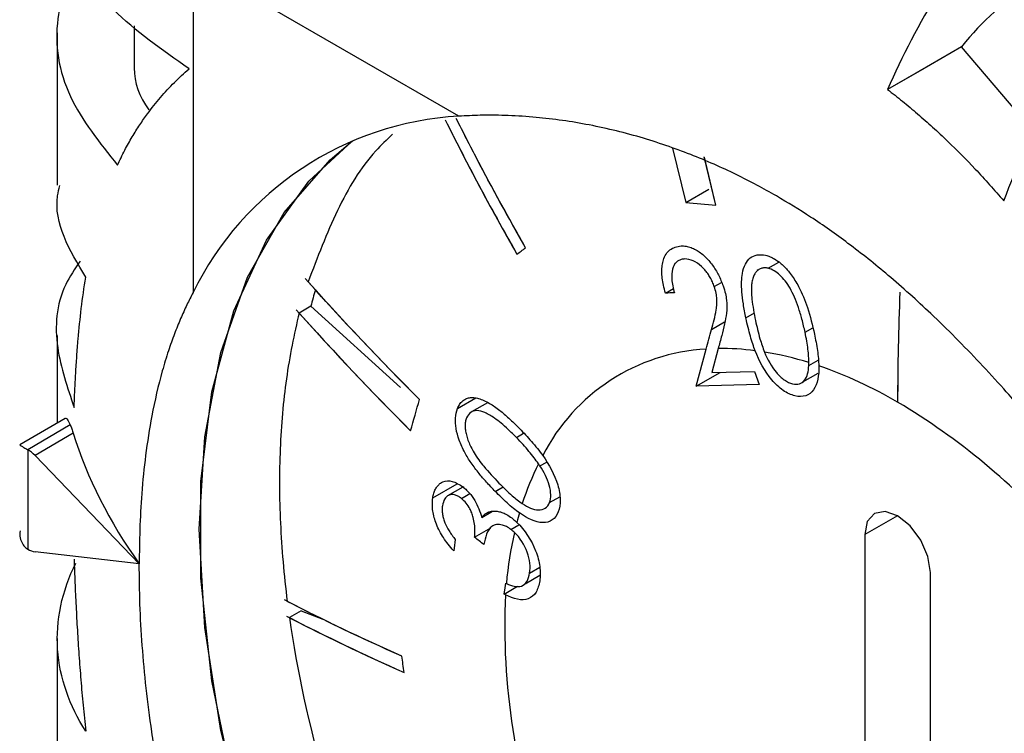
# Model space of a CAD drawing. Header units: millimetres. Extents: x 6 to 273, y 6 to 210.
# Tile 43 of 52: x 212.45 to 216.69, y 154.39 to 157.47. Entities that reach past the tile are written whole.
import ezdxf

# ---------------------------------------------------------------- set-up
doc = ezdxf.new("R2010")
doc.units = ezdxf.units.MM

msp = doc.modelspace()

# ---------------------------------------------------------------- linework, layer by layer
at = {"color": 7, "linetype": 'Continuous', "lineweight": 25}
for p, q in [((214.3402, 157.0518), (213.194, 157.7135)), ((213.194, 157.7135), (213.194, 156.2913)), ((214.3402, 157.0518), (213.194, 157.7135)), ((213.194, 157.7135), (213.194, 156.2913)), ((212.6082, 157.4117), (212.6082, 156.7542)), ((212.6082, 157.4117), (212.6082, 156.7542)), ((212.9399, 157.4416), (212.9399, 157.26)), ((216.5094, 157.3513), (216.1898, 157.167)), ((216.8282, 156.9753), (216.5094, 157.3513)), ((213.1742, 157.2584), (213.1742, 157.2542)), ((215.2619, 156.9144), (215.3194, 156.679)), ((215.262, 156.9144), (215.3194, 156.679)), ((215.4492, 156.6687), (215.3993, 156.8759)), ((215.4492, 156.6687), (215.3997, 156.8748)), ((215.3194, 156.679), (215.4188, 156.7364)), ((215.3194, 156.679), (215.4188, 156.7364)), ((215.2743, 156.4173), (215.271, 156.4153)), ((215.2743, 156.4173), (215.271, 156.4153)), ((215.6753, 156.3964), (215.7204, 156.4224)), ((215.6753, 156.3964), (215.7204, 156.4224)), ((215.6323, 156.3886), (215.6275, 156.3858)), ((215.6323, 156.3886), (215.6275, 156.3858)), ((215.232, 156.2889), (215.2667, 156.3089)), ((215.232, 156.2889), (215.2667, 156.3089)), ((215.4424, 156.3172), (215.4735, 156.3352)), ((215.4424, 156.3172), (215.4735, 156.3352)), ((213.702, 156.2317), (213.6519, 156.2028)), ((213.702, 156.2317), (214.0892, 155.8813)), ((213.702, 156.2317), (214.0892, 155.8813)), ((215.5787, 156.1816), (215.6164, 156.2034)), ((215.5787, 156.1816), (215.6164, 156.2034)), ((215.4309, 156.1321), (215.4869, 156.1644)), ((215.4309, 156.1321), (215.4869, 156.1644)), ((215.8341, 156.1198), (215.8672, 156.1389)), ((215.8341, 156.1198), (215.8672, 156.1389)), ((212.6082, 156.1052), (212.6082, 155.7281)), ((212.6082, 156.1052), (212.6082, 155.7281)), ((215.4593, 156.0495), (215.4312, 155.9458)), ((215.4593, 156.0495), (215.4312, 155.9458)), ((215.3645, 155.8869), (215.4079, 156.0475)), ((215.3645, 155.8869), (215.4079, 156.0475)), ((215.85, 155.9758), (215.89, 155.999)), ((215.85, 155.9758), (215.89, 155.999)), ((215.3645, 155.8869), (215.4683, 155.9469)), ((215.3645, 155.8869), (215.4683, 155.9469)), ((215.4312, 155.9458), (215.6159, 155.9512)), ((215.4312, 155.9458), (215.6159, 155.9512)), ((215.6159, 155.9512), (215.6362, 155.8949)), ((215.6159, 155.9512), (215.6362, 155.8949)), ((215.825, 155.9058), (215.8904, 155.9436)), ((215.825, 155.9058), (215.8904, 155.9436)), ((215.6362, 155.8949), (215.3645, 155.8869)), ((215.6362, 155.8949), (215.3645, 155.8869)), ((214.334, 155.7906), (214.4134, 155.8364)), ((214.334, 155.7906), (214.4134, 155.8364)), ((214.4641, 155.8156), (214.3956, 155.7761)), ((214.4641, 155.8156), (214.3956, 155.7761)), ((212.6428, 155.7483), (212.4465, 155.634)), ((212.6428, 155.7483), (212.4465, 155.634)), ((212.6643, 155.7199), (212.4809, 155.6131)), ((212.6643, 155.7199), (212.4809, 155.6131)), ((212.6772, 155.6839), (212.5124, 155.5879)), ((212.6772, 155.6839), (212.5124, 155.5879)), ((214.5887, 155.666), (214.6198, 155.684)), ((214.5887, 155.666), (214.6198, 155.684)), ((212.4808, 155.6132), (212.4808, 155.1841)), ((212.4808, 155.6132), (212.4808, 155.1841)), ((212.9617, 155.121), (212.5124, 155.5879)), ((212.9617, 155.121), (212.5124, 155.5879)), ((214.6905, 155.543), (214.7193, 155.5596)), ((214.6905, 155.543), (214.7193, 155.5596)), ((214.2277, 155.4051), (214.3339, 155.4664)), ((214.2277, 155.4051), (214.3339, 155.4664)), ((214.3579, 155.452), (214.2922, 155.4141)), ((214.3579, 155.452), (214.2922, 155.4141)), ((214.3514, 155.4033), (214.3875, 155.4241)), ((214.3514, 155.4033), (214.3875, 155.4241)), ((214.4977, 155.4329), (214.5321, 155.4527)), ((214.5043, 155.4367), (214.5321, 155.4527)), ((214.7318, 155.3849), (214.7755, 155.4101)), ((214.7318, 155.3849), (214.7755, 155.4101)), ((214.4392, 155.3211), (214.4854, 155.3478)), ((214.4392, 155.3211), (214.4802, 155.3448)), ((214.4815, 155.3455), (214.4854, 155.3478)), ((216.2332, 155.3285), (216.0918, 155.2468)), ((216.2332, 155.3285), (216.0918, 155.2468)), ((214.5653, 155.2692), (214.5995, 155.289)), ((214.5653, 155.2692), (214.5995, 155.289)), ((214.4081, 155.2353), (214.4783, 155.2759)), ((214.4081, 155.2353), (214.4783, 155.2759)), ((214.4852, 155.2841), (214.4841, 155.2834)), ((214.4852, 155.2841), (214.4841, 155.2834)), ((216.0918, 155.2468), (216.0918, 152.6339)), ((216.0918, 155.2468), (216.0918, 152.6339)), ((212.9617, 155.121), (212.5124, 155.1729)), ((212.9617, 155.121), (212.5124, 155.1729)), ((214.6459, 155.0813), (214.6892, 155.1063)), ((214.6459, 155.0813), (214.6892, 155.1063)), ((216.3746, 152.4706), (216.3746, 155.0835)), ((216.3746, 152.4706), (216.3746, 155.0835)), ((214.626, 155.0348), (214.6897, 155.0716)), ((214.626, 155.0348), (214.6897, 155.0716)), ((214.5359, 154.9908), (214.5938, 155.0242)), ((214.5359, 154.9908), (214.5938, 155.0242)), ((213.6598, 154.9181), (213.6097, 154.8891)), ((213.6598, 154.9181), (213.7539, 154.8821)), ((213.6598, 154.9181), (213.7542, 154.882)), ((212.6082, 154.7988), (212.6082, 154.1413)), ((212.6082, 154.7988), (212.6082, 154.1413))]:
    msp.add_line(p, q, dxfattribs=at)
at = {"color": 7, "linetype": 'Continuous', "lineweight": 25, "flags": 128}
for points in [[(216.5094, 157.3513), (216.3305, 157.2481), (216.1898, 157.167)], [(215.9503, 150.5436), (215.594, 150.7762), (215.2439, 151.0588), (214.9058, 151.3865), (214.5856, 151.7537), (214.2887, 152.1541), (214.0203, 152.5809), (213.7849, 153.0268), (213.5865, 153.4841), (213.4286, 153.945), (213.3139, 154.4017), (213.2442, 154.8462), (213.2209, 155.2711), (213.2442, 155.669), (213.3139, 156.0332), (213.4286, 156.3573), (213.5865, 156.636), (213.7849, 156.8642), (213.882, 156.9461)], [(215.4709, 150.8694), (215.1194, 151.1729), (214.7825, 151.5209), (214.4661, 151.9071), (214.1759, 152.3248), (213.917, 152.7667), (213.6938, 153.2249), (213.5104, 153.6914), (213.3699, 154.1579), (213.2748, 154.6163), (213.2269, 155.0586), (213.2269, 155.4768), (213.2748, 155.8636), (213.3699, 156.2123), (213.5104, 156.5167), (213.6938, 156.7713), (213.882, 156.9461)], [(216.3746, 155.0835), (216.3639, 155.1522), (216.3332, 155.2229), (216.2873, 155.2848), (216.2332, 155.3285), (216.1791, 155.3473), (216.1332, 155.3384), (216.1025, 155.3031), (216.0918, 155.2468)], [(216.3746, 155.0835), (216.3639, 155.1522), (216.3332, 155.2229), (216.2873, 155.2848), (216.2332, 155.3285), (216.1791, 155.3473), (216.1332, 155.3384), (216.1025, 155.3031), (216.0918, 155.2468)], [(214.5359, 154.9908), (214.5397, 155.0168), (214.5427, 155.0372)], [(214.5359, 154.9908), (214.5397, 155.0168), (214.5427, 155.0372)]]:
    msp.add_lwpolyline(points, dxfattribs=at)
at = {"color": 7, "linetype": 'Continuous', "lineweight": 25}
for centre, radius, start, end in [((214.4176, 155.6912), 1.3629, 93.2572, 153.8742), ((214.4176, 155.6912), 1.3629, 93.2572, 153.8742), ((215.9824, 155.6528), 2.3528, 163.941, 165.7555), ((227.9933, 155.8148), 11.7601, 177.66899, 179.98259), ((227.996, 155.8148), 11.7627, 177.67184, 179.98232), ((215.4733, 154.9274), 1.1222, 82.5469, 90.7157), ((215.4733, 154.9274), 1.1222, 82.5469, 90.7157), ((215.4551, 155.2034), 0.8454, 93.2034, 152.9408), ((215.4551, 155.2034), 0.8454, 93.2034, 152.9408), ((215.4303, 154.6445), 1.4085, 72.6542, 80.6565), ((215.4303, 154.6445), 1.4085, 72.6542, 80.6565), ((215.26, 154.1522), 1.9297, 59.7115, 70.8387), ((215.26, 154.1522), 1.9297, 59.7115, 70.8387), ((214.7078, 153.2597), 2.9789, 41.5325, 59.1975), ((214.7078, 153.2597), 2.9789, 41.5325, 59.1975), ((215.793, 155.0034), 1.2378, 153.6469, 162.2601), ((215.793, 155.0034), 1.2378, 153.6469, 162.2601), ((216.0016, 154.935), 1.4573, 163.8398, 165.5006), ((216.0016, 154.935), 1.4573, 163.8398, 165.5006), ((216.2705, 154.8758), 1.7326, 167.3064, 174.6928), ((216.2705, 154.8758), 1.7326, 167.3064, 174.6928), ((217.4442, 154.8564), 2.9059, 177.4054, 200.412), ((217.4442, 154.8564), 2.9059, 177.4054, 200.412)]:
    msp.add_arc(centre, radius, start, end, dxfattribs=at)
for centre, major_axis, ratio, start_param, end_param in [((216.8025, 156.9595), (0.4026, 0.6913), 0.579895, 0.787518, 1.329535), ((213.7399, 157.262), (0.8, 0.003), 0.579801, 3.139392, 3.540911)]:
    msp.add_ellipse(centre, major_axis=major_axis, ratio=ratio, start_param=start_param, end_param=end_param, dxfattribs=at)
for points, knots in [([(217.3645, 158.5647), (217.2534, 158.5005), (217.139, 158.4193), (216.9135, 158.2254), (216.8025, 158.1129), (216.5945, 157.8654), (216.4977, 157.7307), (216.3262, 157.4522), (216.2516, 157.3085), (216.1898, 157.167)], [0, 0, 0, 0, 0.25, 0.25, 0.5, 0.5, 0.75, 0.75, 1, 1, 1, 1]), ([(217.3645, 158.5647), (217.2534, 158.5005), (217.139, 158.4193), (216.9135, 158.2254), (216.8025, 158.1129), (216.5945, 157.8654), (216.4977, 157.7307), (216.3262, 157.4522), (216.2516, 157.3085), (216.1898, 157.167)], [0, 0, 0, 0, 0.25, 0.25, 0.5, 0.5, 0.75, 0.75, 1, 1, 1, 1]), ([(216.6913, 156.687), (216.7487, 156.8411), (216.8216, 156.9999), (216.9952, 157.3107), (217.0959, 157.4625), (217.3154, 157.7414), (217.4341, 157.8684), (217.676, 158.0854), (217.799, 158.1754), (217.9179, 158.2452)], [0, 0, 0, 0, 0.25, 0.25, 0.5, 0.5, 0.75, 0.75, 1, 1, 1, 1]), ([(216.6913, 156.687), (216.7487, 156.8411), (216.8216, 156.9999), (216.9952, 157.3107), (217.0959, 157.4625), (217.3154, 157.7414), (217.4341, 157.8684), (217.676, 158.0854), (217.799, 158.1754), (217.9179, 158.2452)], [0, 0, 0, 0, 0.25, 0.25, 0.5, 0.5, 0.75, 0.75, 1, 1, 1, 1]), ([(213.1766, 157.2566), (213.0603, 157.3381), (212.8192, 157.5074), (212.6288, 157.7925), (212.6288, 157.9835), (212.6288, 158.0613)], [0, 0, 0, 0, 0.355594, 0.737774, 1, 1, 1, 1]), ([(213.1766, 157.2566), (213.0603, 157.3381), (212.8192, 157.5074), (212.6288, 157.7925), (212.6288, 157.9835), (212.6288, 158.0613)], [0, 0, 0, 0, 0.355594, 0.737774, 1, 1, 1, 1]), ([(212.6976, 157.7529), (212.6607, 157.6599), (212.5801, 157.4572), (212.6318, 157.1365), (212.7907, 156.9375), (212.8681, 156.8407)], [0, 0, 0, 0, 0.30281, 0.660583, 1, 1, 1, 1]), ([(212.6976, 157.7529), (212.6607, 157.6599), (212.5801, 157.4572), (212.6318, 157.1365), (212.7907, 156.9375), (212.8681, 156.8407)], [0, 0, 0, 0, 0.30281, 0.660583, 1, 1, 1, 1]), ([(212.8681, 156.8407), (212.8783, 156.8622), (212.898, 156.9038), (212.9304, 156.9616), (212.9631, 157.0139), (213.003, 157.071), (213.0519, 157.1323), (213.1114, 157.1971), (213.1552, 157.237), (213.1766, 157.2566)], [0, 0, 0, 0, 0.137886, 0.267168, 0.387857, 0.499969, 0.674375, 0.841018, 1, 1, 1, 1]), ([(212.8681, 156.8407), (212.8783, 156.8622), (212.898, 156.9038), (212.9304, 156.9616), (212.9631, 157.0139), (213.003, 157.071), (213.0519, 157.1323), (213.1114, 157.1971), (213.1552, 157.237), (213.1766, 157.2566)], [0, 0, 0, 0, 0.137886, 0.267168, 0.387857, 0.499969, 0.674375, 0.841018, 1, 1, 1, 1]), ([(216.1898, 157.167), (216.2114, 157.1503), (216.255, 157.1164), (216.3198, 157.0622), (216.385, 157.0046), (216.4686, 156.9263), (216.5719, 156.8223), (216.6505, 156.7332), (216.6913, 156.687)], [0, 0, 0, 0, 0.120409, 0.243871, 0.370405, 0.500032, 0.740095, 1, 1, 1, 1]), ([(216.1898, 157.167), (216.2114, 157.1503), (216.255, 157.1164), (216.3198, 157.0622), (216.385, 157.0046), (216.4686, 156.9263), (216.5719, 156.8223), (216.6505, 156.7332), (216.6913, 156.687)], [0, 0, 0, 0, 0.120409, 0.243871, 0.370405, 0.500032, 0.740095, 1, 1, 1, 1]), ([(214.2816, 157.0358), (214.3275, 156.9452), (214.4263, 156.7501), (214.5335, 156.5587), (214.5908, 156.4563)], [0, 0, 0, 0, 0.464811, 1, 1, 1, 1]), ([(214.6281, 156.4839), (214.5553, 156.6143), (214.4523, 156.7986), (214.3574, 156.9864), (214.3296, 157.0413)], [0, 0, 0, 0, 0.7076371, 1, 1, 1, 1]), ([(214.6281, 156.4839), (214.5571, 156.611), (214.4542, 156.7953), (214.3591, 156.983), (214.3296, 157.0413)], [0, 0, 0, 0, 0.689806, 1, 1, 1, 1]), ([(215.7101, 156.7082), (215.6822, 156.7238), (215.6248, 156.7562), (215.5351, 156.8016), (215.4398, 156.8458), (215.3387, 156.8878), (215.2322, 156.9269), (215.1205, 156.9624), (214.9657, 157.0033), (214.8109, 157.0323), (214.6555, 157.0493), (214.5419, 157.0559), (214.4352, 157.0568), (214.3707, 157.0534), (214.3402, 157.0518)], [0, 0, 0, 0, 0.0600586, 0.1238842, 0.1914808, 0.2628518, 0.3379999, 0.4169275, 0.4996368, 0.6673218, 0.7507872, 0.8422813, 0.9253478, 1, 1, 1, 1]), ([(215.7101, 156.7082), (215.6822, 156.7238), (215.6248, 156.7562), (215.5351, 156.8016), (215.4398, 156.8458), (215.3387, 156.8878), (215.2322, 156.9269), (215.1205, 156.9624), (214.9657, 157.0033), (214.8109, 157.0323), (214.6555, 157.0493), (214.5419, 157.0559), (214.4352, 157.0568), (214.3707, 157.0534), (214.3402, 157.0518)], [0, 0, 0, 0, 0.0600586, 0.1238842, 0.1914808, 0.2628518, 0.3379999, 0.4169275, 0.4996368, 0.6673218, 0.7507872, 0.8422813, 0.9253478, 1, 1, 1, 1]), ([(214.2901, 157.019), (214.3346, 156.9314), (214.4308, 156.742), (214.5349, 156.5561), (214.5908, 156.4563)], [0, 0, 0, 0, 0.462914, 1, 1, 1, 1]), ([(214.054, 156.9737), (214.0295, 156.9505), (213.9349, 156.8613), (213.8092, 156.6501), (213.7303, 156.4423), (213.6905, 156.3376)], [0, 0, 0, 0, 0.148364, 0.570671, 1, 1, 1, 1]), ([(212.7307, 156.3577), (212.6614, 156.474), (212.5831, 156.6051), (212.6158, 156.7383), (212.6195, 156.7534)], [0, 0, 0, 0, 0.886408, 1, 1, 1, 1]), ([(212.7307, 156.3577), (212.6614, 156.474), (212.5831, 156.6051), (212.6158, 156.7383), (212.6195, 156.7534)], [0, 0, 0, 0, 0.886408, 1, 1, 1, 1]), ([(216.9948, 155.5194), (216.9725, 155.5465), (216.926, 155.603), (216.8532, 155.6897), (216.7743, 155.7815), (216.6852, 155.8822), (216.5535, 156.0262), (216.3882, 156.1928), (216.1983, 156.3636), (216.0248, 156.5014), (215.8639, 156.6156), (215.7596, 156.6784), (215.7101, 156.7082)], [0, 0, 0, 0, 0.055181, 0.115092, 0.179738, 0.249125, 0.332709, 0.499998, 0.642391, 0.77318, 0.892377, 1, 1, 1, 1]), ([(216.9948, 155.5194), (216.9725, 155.5465), (216.926, 155.603), (216.8532, 155.6897), (216.7743, 155.7815), (216.6852, 155.8822), (216.5535, 156.0262), (216.3882, 156.1928), (216.1983, 156.3636), (216.0248, 156.5014), (215.8639, 156.6156), (215.7596, 156.6784), (215.7101, 156.7082)], [0, 0, 0, 0, 0.055181, 0.115092, 0.179738, 0.249125, 0.332709, 0.499998, 0.642391, 0.77318, 0.892377, 1, 1, 1, 1]), ([(215.232, 156.2889), (215.2288, 156.3001), (215.2227, 156.3218), (215.2173, 156.3532), (215.2153, 156.3821), (215.217, 156.4086), (215.2249, 156.4439), (215.2483, 156.4822), (215.2816, 156.4893), (215.2988, 156.4929)], [0, 0, 0, 0, 0.10822, 0.210517, 0.308684, 0.404808, 0.50115, 0.742363, 1, 1, 1, 1]), ([(215.232, 156.2889), (215.2288, 156.3001), (215.2227, 156.3218), (215.2173, 156.3532), (215.2153, 156.3821), (215.217, 156.4086), (215.2249, 156.4439), (215.2483, 156.4822), (215.2816, 156.4893), (215.2988, 156.4929)], [0, 0, 0, 0, 0.10822, 0.210517, 0.308684, 0.404808, 0.50115, 0.742363, 1, 1, 1, 1]), ([(215.2988, 156.4929), (215.306, 156.4925), (215.32, 156.4918), (215.3416, 156.486), (215.3625, 156.4766), (215.3828, 156.4634), (215.4073, 156.4422), (215.4347, 156.4108), (215.4621, 156.367), (215.4745, 156.3356), (215.4809, 156.3196)], [0, 0, 0, 0, 0.110448, 0.213677, 0.311366, 0.405549, 0.498533, 0.666481, 0.829921, 1, 1, 1, 1]), ([(215.2988, 156.4929), (215.306, 156.4925), (215.32, 156.4918), (215.3416, 156.486), (215.3625, 156.4766), (215.3828, 156.4634), (215.4073, 156.4422), (215.4347, 156.4108), (215.4621, 156.367), (215.4745, 156.3356), (215.4809, 156.3196)], [0, 0, 0, 0, 0.110448, 0.213677, 0.311366, 0.405549, 0.498533, 0.666481, 0.829921, 1, 1, 1, 1]), ([(215.315, 156.4364), (215.3098, 156.4357), (215.2997, 156.4344), (215.2867, 156.4285), (215.2759, 156.4196), (215.2677, 156.4075), (215.2592, 156.3858), (215.2567, 156.3464), (215.2655, 156.3097), (215.2703, 156.29)], [0, 0, 0, 0, 0.107601, 0.209086, 0.306583, 0.402533, 0.499525, 0.729985, 1, 1, 1, 1]), ([(215.315, 156.4364), (215.3098, 156.4357), (215.2997, 156.4344), (215.2867, 156.4285), (215.2759, 156.4196), (215.2677, 156.4075), (215.2592, 156.3858), (215.2567, 156.3464), (215.2655, 156.3097), (215.2703, 156.29)], [0, 0, 0, 0, 0.107601, 0.209086, 0.306583, 0.402533, 0.499525, 0.729985, 1, 1, 1, 1]), ([(215.4424, 156.3172), (215.4398, 156.3239), (215.4349, 156.337), (215.4252, 156.3558), (215.414, 156.3734), (215.4012, 156.3896), (215.3808, 156.4106), (215.3503, 156.4322), (215.327, 156.435), (215.315, 156.4364)], [0, 0, 0, 0, 0.10229, 0.200945, 0.298535, 0.397782, 0.501334, 0.743287, 1, 1, 1, 1]), ([(215.4424, 156.3172), (215.4398, 156.3239), (215.4349, 156.337), (215.4252, 156.3558), (215.414, 156.3734), (215.4012, 156.3896), (215.3808, 156.4106), (215.3503, 156.4322), (215.327, 156.435), (215.315, 156.4364)], [0, 0, 0, 0, 0.10229, 0.200945, 0.298535, 0.397782, 0.501334, 0.743287, 1, 1, 1, 1]), ([(215.5787, 156.1816), (215.5748, 156.2018), (215.5674, 156.2397), (215.5611, 156.2922), (215.5594, 156.3366), (215.5632, 156.3779), (215.5745, 156.4146), (215.5961, 156.4426), (215.6263, 156.4565), (215.6508, 156.4538), (215.6634, 156.4523)], [0, 0, 0, 0, 0.150191, 0.28248, 0.397961, 0.498304, 0.630644, 0.752476, 0.872617, 1, 1, 1, 1]), ([(215.5787, 156.1816), (215.5748, 156.2018), (215.5674, 156.2397), (215.5611, 156.2922), (215.5594, 156.3366), (215.5632, 156.3779), (215.5745, 156.4146), (215.5961, 156.4426), (215.6263, 156.4565), (215.6508, 156.4538), (215.6634, 156.4523)], [0, 0, 0, 0, 0.150191, 0.28248, 0.397961, 0.498304, 0.630644, 0.752476, 0.872617, 1, 1, 1, 1]), ([(215.6634, 156.4523), (215.67, 156.4503), (215.683, 156.4464), (215.7026, 156.4365), (215.7217, 156.4237), (215.7401, 156.4079), (215.7578, 156.3893), (215.7748, 156.3678), (215.791, 156.3436), (215.8176, 156.2974), (215.8495, 156.2178), (215.8656, 156.1495), (215.8745, 156.1115)], [0, 0, 0, 0, 0.064229, 0.125936, 0.186095, 0.245776, 0.306094, 0.368142, 0.432941, 0.501393, 0.722211, 1, 1, 1, 1]), ([(215.6634, 156.4523), (215.67, 156.4503), (215.683, 156.4464), (215.7026, 156.4365), (215.7217, 156.4237), (215.7401, 156.4079), (215.7578, 156.3893), (215.7748, 156.3678), (215.791, 156.3436), (215.8176, 156.2974), (215.8495, 156.2178), (215.8656, 156.1495), (215.8745, 156.1115)], [0, 0, 0, 0, 0.064229, 0.125936, 0.186095, 0.245776, 0.306094, 0.368142, 0.432941, 0.501393, 0.722211, 1, 1, 1, 1]), ([(212.7068, 156.4272), (212.684, 156.3935), (212.6042, 156.2753), (212.5924, 156.0554), (212.6517, 155.8813), (212.6808, 155.7957)], [0, 0, 0, 0, 0.168391, 0.591353, 1, 1, 1, 1]), ([(212.7068, 156.4272), (212.684, 156.3935), (212.6042, 156.2753), (212.5924, 156.0554), (212.6517, 155.8813), (212.6808, 155.7957)], [0, 0, 0, 0, 0.168391, 0.591353, 1, 1, 1, 1]), ([(215.6753, 156.3964), (215.6697, 156.3971), (215.6586, 156.3983), (215.6438, 156.3954), (215.6311, 156.3889), (215.6207, 156.3785), (215.6125, 156.3643), (215.6066, 156.3464), (215.601, 156.314), (215.6038, 156.2546), (215.614, 156.2014), (215.6199, 156.1707)], [0, 0, 0, 0, 0.072469, 0.141487, 0.208859, 0.276554, 0.346538, 0.420611, 0.500306, 0.710777, 1, 1, 1, 1]), ([(215.6753, 156.3964), (215.6697, 156.3971), (215.6586, 156.3983), (215.6438, 156.3954), (215.6311, 156.3889), (215.6207, 156.3785), (215.6125, 156.3643), (215.6066, 156.3464), (215.601, 156.314), (215.6038, 156.2546), (215.614, 156.2014), (215.6199, 156.1707)], [0, 0, 0, 0, 0.072469, 0.141487, 0.208859, 0.276554, 0.346538, 0.420611, 0.500306, 0.710777, 1, 1, 1, 1]), ([(215.8341, 156.1198), (215.8298, 156.1387), (215.8216, 156.1743), (215.8063, 156.2252), (215.7894, 156.27), (215.7704, 156.3089), (215.7493, 156.3415), (215.726, 156.3675), (215.7008, 156.3868), (215.684, 156.3932), (215.6753, 156.3964)], [0, 0, 0, 0, 0.175837, 0.331093, 0.467489, 0.587622, 0.695297, 0.79572, 0.895174, 1, 1, 1, 1]), ([(215.8341, 156.1198), (215.8298, 156.1387), (215.8216, 156.1743), (215.8063, 156.2252), (215.7894, 156.27), (215.7704, 156.3089), (215.7493, 156.3415), (215.726, 156.3675), (215.7008, 156.3868), (215.684, 156.3932), (215.6753, 156.3964)], [0, 0, 0, 0, 0.175837, 0.331093, 0.467489, 0.587622, 0.695297, 0.79572, 0.895174, 1, 1, 1, 1]), ([(212.6808, 155.7957), (212.6818, 155.8202), (212.6837, 155.8699), (212.6876, 155.9434), (212.6924, 156.0173), (212.6998, 156.1113), (212.7113, 156.2269), (212.7241, 156.3129), (212.7307, 156.3577)], [0, 0, 0, 0, 0.120162, 0.243544, 0.370161, 0.500028, 0.739439, 1, 1, 1, 1]), ([(212.6808, 155.7957), (212.6818, 155.8202), (212.6837, 155.8699), (212.6876, 155.9434), (212.6924, 156.0173), (212.6998, 156.1113), (212.7113, 156.2269), (212.7241, 156.3129), (212.7307, 156.3577)], [0, 0, 0, 0, 0.120162, 0.243544, 0.370161, 0.500028, 0.739439, 1, 1, 1, 1]), ([(215.4309, 156.1321), (215.4385, 156.1593), (215.4481, 156.1938), (215.4539, 156.2393), (215.4542, 156.2632), (215.4504, 156.2891), (215.4452, 156.3075), (215.4424, 156.3172)], [0, 0, 0, 0, 0.500555, 0.635582, 0.749036, 0.866077, 1, 1, 1, 1]), ([(215.4309, 156.1321), (215.4385, 156.1593), (215.4481, 156.1938), (215.4539, 156.2393), (215.4542, 156.2632), (215.4504, 156.2891), (215.4452, 156.3075), (215.4424, 156.3172)], [0, 0, 0, 0, 0.500555, 0.635582, 0.749036, 0.866077, 1, 1, 1, 1]), ([(215.4809, 156.3196), (215.4842, 156.3085), (215.4903, 156.2877), (215.4977, 156.247), (215.4962, 156.2027), (215.4868, 156.1534), (215.4788, 156.1222), (215.4745, 156.1054)], [0, 0, 0, 0, 0.133761, 0.249882, 0.499412, 0.730281, 1, 1, 1, 1]), ([(215.4809, 156.3196), (215.4842, 156.3085), (215.4903, 156.2877), (215.4977, 156.247), (215.4962, 156.2027), (215.4868, 156.1534), (215.4788, 156.1222), (215.4745, 156.1054)], [0, 0, 0, 0, 0.133761, 0.249882, 0.499412, 0.730281, 1, 1, 1, 1]), ([(213.194, 156.2913), (213.1849, 156.2736), (213.1661, 156.2368), (213.1393, 156.1773), (213.1127, 156.1114), (213.086, 156.0364), (213.0509, 155.921), (213.0162, 155.7721), (212.9883, 155.5944), (212.9719, 155.4297), (212.9631, 155.2735), (212.9622, 155.1702), (212.9617, 155.121)], [0, 0, 0, 0, 0.055012, 0.114889, 0.179635, 0.24925, 0.329693, 0.500464, 0.64204, 0.772485, 0.891803, 1, 1, 1, 1]), ([(213.194, 156.2913), (213.1849, 156.2736), (213.1661, 156.2368), (213.1393, 156.1773), (213.1127, 156.1114), (213.086, 156.0364), (213.0509, 155.921), (213.0162, 155.7721), (212.9883, 155.5944), (212.9719, 155.4297), (212.9631, 155.2735), (212.9622, 155.1702), (212.9617, 155.121)], [0, 0, 0, 0, 0.055012, 0.114889, 0.179635, 0.24925, 0.329693, 0.500464, 0.64204, 0.772485, 0.891803, 1, 1, 1, 1]), ([(213.6519, 156.2028), (213.6289, 156.112), (213.6103, 156.0167), (213.583, 155.8212), (213.5651, 155.6196), (213.5658, 155.4061), (213.5759, 155.1867), (213.5858, 155.0733), (213.6003, 154.959)], [0, 0, 0, 0, 0.25, 0.25, 0.5, 0.75, 0.75, 1, 1, 1, 1]), ([(215.6189, 156.0401), (215.6153, 156.0498), (215.6077, 156.0706), (215.5977, 156.104), (215.5877, 156.1415), (215.5818, 156.1677), (215.5787, 156.1816)], [0, 0, 0, 0, 0.2051743, 0.4397051, 0.7044345, 1, 1, 1, 1]), ([(215.6189, 156.0401), (215.6153, 156.0498), (215.6077, 156.0706), (215.5977, 156.104), (215.5877, 156.1415), (215.5818, 156.1677), (215.5787, 156.1816)], [0, 0, 0, 0, 0.2051743, 0.4397051, 0.7044345, 1, 1, 1, 1]), ([(215.6199, 156.1707), (215.6258, 156.1444), (215.6358, 156.0991), (215.6521, 156.0535), (215.659, 156.0343)], [0, 0, 0, 0, 0.580079, 1, 1, 1, 1]), ([(215.6199, 156.1707), (215.6258, 156.1444), (215.6358, 156.0991), (215.6521, 156.0535), (215.659, 156.0343)], [0, 0, 0, 0, 0.580079, 1, 1, 1, 1]), ([(215.8502, 155.9889), (215.8501, 155.9978), (215.8497, 156.0166), (215.8465, 156.0475), (215.8415, 156.0822), (215.8367, 156.1069), (215.8341, 156.1198)], [0, 0, 0, 0, 0.214928, 0.452378, 0.713705, 1, 1, 1, 1]), ([(215.8502, 155.9889), (215.8501, 155.9978), (215.8497, 156.0166), (215.8465, 156.0475), (215.8415, 156.0822), (215.8367, 156.1069), (215.8341, 156.1198)], [0, 0, 0, 0, 0.214928, 0.452378, 0.713705, 1, 1, 1, 1]), ([(215.8745, 156.1115), (215.8791, 156.0881), (215.8861, 156.0526), (215.8918, 156.0071), (215.8928, 155.9853), (215.8933, 155.9749)], [0, 0, 0, 0, 0.499797, 0.760703, 1, 1, 1, 1]), ([(215.8745, 156.1115), (215.8791, 156.0881), (215.8861, 156.0526), (215.8918, 156.0071), (215.8928, 155.9853), (215.8933, 155.9749)], [0, 0, 0, 0, 0.499797, 0.760703, 1, 1, 1, 1]), ([(215.7905, 155.8454), (215.7739, 155.8498), (215.7565, 155.8571), (215.7223, 155.8811), (215.7055, 155.8966), (215.6598, 155.9509), (215.636, 155.9957), (215.6189, 156.0401)], [0, 0, 0, 0, 0.25, 0.25, 0.5, 0.5, 1, 1, 1, 1]), ([(215.7905, 155.8454), (215.7739, 155.8498), (215.7565, 155.8571), (215.7223, 155.8811), (215.7055, 155.8966), (215.6598, 155.9509), (215.636, 155.9957), (215.6189, 156.0401)], [0, 0, 0, 0, 0.25, 0.25, 0.5, 0.5, 1, 1, 1, 1]), ([(215.659, 156.0343), (215.6717, 156.0032), (215.6887, 155.9721), (215.7209, 155.9343), (215.7325, 155.9232), (215.7505, 155.9102), (215.7566, 155.9063), (215.7687, 155.9004), (215.7746, 155.8987), (215.7804, 155.897)], [0, 0, 0, 0, 0.5, 0.5, 0.75, 0.75, 0.875, 0.875, 1, 1, 1, 1]), ([(215.659, 156.0343), (215.6717, 156.0032), (215.6887, 155.9721), (215.7209, 155.9343), (215.7325, 155.9232), (215.7505, 155.9102), (215.7566, 155.9063), (215.7687, 155.9004), (215.7746, 155.8987), (215.7804, 155.897)], [0, 0, 0, 0, 0.5, 0.5, 0.75, 0.75, 0.875, 0.875, 1, 1, 1, 1]), ([(215.7804, 155.897), (215.791, 155.8951), (215.8012, 155.8945), (215.8186, 155.9004), (215.8262, 155.9057), (215.8441, 155.9276), (215.8487, 155.951), (215.85, 155.9758)], [0, 0, 0, 0, 0.25, 0.25, 0.5, 0.5, 1, 1, 1, 1]), ([(215.7804, 155.897), (215.791, 155.8951), (215.8012, 155.8945), (215.8186, 155.9004), (215.8262, 155.9057), (215.8441, 155.9276), (215.8487, 155.951), (215.85, 155.9758)], [0, 0, 0, 0, 0.25, 0.25, 0.5, 0.5, 1, 1, 1, 1]), ([(215.8933, 155.9749), (215.8944, 155.9341), (215.888, 155.8966), (215.8618, 155.8597), (215.8503, 155.8507), (215.8229, 155.8416), (215.8071, 155.8418), (215.7905, 155.8454)], [0, 0, 0, 0, 0.5, 0.5, 0.75, 0.75, 1, 1, 1, 1]), ([(215.8933, 155.9749), (215.8944, 155.9341), (215.888, 155.8966), (215.8618, 155.8597), (215.8503, 155.8507), (215.8229, 155.8416), (215.8071, 155.8418), (215.7905, 155.8454)], [0, 0, 0, 0, 0.5, 0.5, 0.75, 0.75, 1, 1, 1, 1]), ([(214.334, 155.7906), (214.3371, 155.797), (214.3431, 155.8094), (214.3554, 155.8234), (214.3698, 155.8331), (214.3865, 155.8382), (214.4053, 155.8387), (214.4261, 155.8346), (214.4489, 155.8261), (214.4721, 155.814), (214.495, 155.7994), (214.5227, 155.7789), (214.5587, 155.7474), (214.5868, 155.7197), (214.6023, 155.7043)], [0, 0, 0, 0, 0.073039, 0.14272, 0.210409, 0.27763, 0.345964, 0.416939, 0.491939, 0.572145, 0.64237, 0.714908, 0.842479, 1, 1, 1, 1]), ([(214.334, 155.7906), (214.3371, 155.797), (214.3431, 155.8094), (214.3554, 155.8234), (214.3698, 155.8331), (214.3865, 155.8382), (214.4053, 155.8387), (214.4261, 155.8346), (214.4489, 155.8261), (214.4721, 155.814), (214.495, 155.7994), (214.5227, 155.7789), (214.5587, 155.7474), (214.5868, 155.7197), (214.6023, 155.7043)], [0, 0, 0, 0, 0.073039, 0.14272, 0.210409, 0.27763, 0.345964, 0.416939, 0.491939, 0.572145, 0.64237, 0.714908, 0.842479, 1, 1, 1, 1]), ([(214.4977, 155.4329), (214.4848, 155.4464), (214.4609, 155.4714), (214.4257, 155.512), (214.3939, 155.5541), (214.3643, 155.6024), (214.341, 155.653), (214.3268, 155.7046), (214.3237, 155.7525), (214.3305, 155.7776), (214.334, 155.7906)], [0, 0, 0, 0, 0.134485, 0.248429, 0.379479, 0.497892, 0.630946, 0.752964, 0.872922, 1, 1, 1, 1]), ([(214.4977, 155.4329), (214.4848, 155.4464), (214.4609, 155.4714), (214.4257, 155.512), (214.3939, 155.5541), (214.3643, 155.6024), (214.341, 155.653), (214.3268, 155.7046), (214.3237, 155.7525), (214.3305, 155.7776), (214.334, 155.7906)], [0, 0, 0, 0, 0.134485, 0.248429, 0.379479, 0.497892, 0.630946, 0.752964, 0.872922, 1, 1, 1, 1]), ([(214.5887, 155.666), (214.5771, 155.6776), (214.5552, 155.6993), (214.5238, 155.7273), (214.4901, 155.7535), (214.4544, 155.7747), (214.4182, 155.7845), (214.3892, 155.7774), (214.3785, 155.7599), (214.373, 155.751)], [0, 0, 0, 0, 0.151097, 0.283549, 0.398299, 0.572746, 0.721757, 0.858675, 1, 1, 1, 1]), ([(214.5887, 155.666), (214.5771, 155.6776), (214.5552, 155.6993), (214.5238, 155.7273), (214.4901, 155.7535), (214.4544, 155.7747), (214.4182, 155.7845), (214.3892, 155.7774), (214.3785, 155.7599), (214.373, 155.751)], [0, 0, 0, 0, 0.151097, 0.283549, 0.398299, 0.572746, 0.721757, 0.858675, 1, 1, 1, 1]), ([(212.6431, 155.748), (212.6433, 155.7482), (212.6458, 155.7511), (212.6525, 155.7454), (212.6604, 155.7285), (212.6643, 155.7199)], [0, 0, 0, 0, 0.052107, 0.519424, 1, 1, 1, 1]), ([(212.6431, 155.748), (212.6433, 155.7482), (212.6458, 155.7511), (212.6525, 155.7454), (212.6604, 155.7285), (212.6643, 155.7199)], [0, 0, 0, 0, 0.052107, 0.519424, 1, 1, 1, 1]), ([(212.6643, 155.7199), (212.6664, 155.7147), (212.6707, 155.7042), (212.675, 155.6906), (212.6772, 155.6839)], [0, 0, 0, 0, 0.504061, 1, 1, 1, 1]), ([(212.6643, 155.7199), (212.6664, 155.7147), (212.6707, 155.7042), (212.675, 155.6906), (212.6772, 155.6839)], [0, 0, 0, 0, 0.504061, 1, 1, 1, 1]), ([(214.373, 155.751), (214.3715, 155.7452), (214.3684, 155.7339), (214.3673, 155.7143), (214.3691, 155.6935), (214.3739, 155.6715), (214.3818, 155.6484), (214.3926, 155.6244), (214.413, 155.5868), (214.4532, 155.5329), (214.491, 155.4929), (214.513, 155.4696)], [0, 0, 0, 0, 0.072214, 0.14103, 0.208316, 0.276102, 0.346396, 0.421022, 0.501515, 0.709857, 1, 1, 1, 1]), ([(214.373, 155.751), (214.3715, 155.7452), (214.3684, 155.7339), (214.3673, 155.7143), (214.3691, 155.6935), (214.3739, 155.6715), (214.3818, 155.6484), (214.3926, 155.6244), (214.413, 155.5868), (214.4532, 155.5329), (214.491, 155.4929), (214.513, 155.4696)], [0, 0, 0, 0, 0.072214, 0.14103, 0.208316, 0.276102, 0.346396, 0.421022, 0.501515, 0.709857, 1, 1, 1, 1]), ([(214.6023, 155.7043), (214.6196, 155.6862), (214.6459, 155.6586), (214.6791, 155.6192), (214.6947, 155.5981), (214.7022, 155.588)], [0, 0, 0, 0, 0.499767, 0.761005, 1, 1, 1, 1]), ([(214.6023, 155.7043), (214.6196, 155.6862), (214.6459, 155.6586), (214.6791, 155.6192), (214.6947, 155.5981), (214.7022, 155.588)], [0, 0, 0, 0, 0.499767, 0.761005, 1, 1, 1, 1]), ([(212.4477, 155.6322), (212.447, 155.6327), (212.4447, 155.634), (212.4514, 155.6301), (212.4628, 155.6236), (212.475, 155.6166), (212.4808, 155.6132)], [0, 0, 0, 0, 0.147306, 0.464349, 0.746762, 1, 1, 1, 1]), ([(212.4477, 155.6322), (212.447, 155.6327), (212.4447, 155.634), (212.4514, 155.6301), (212.4628, 155.6236), (212.475, 155.6166), (212.4808, 155.6132)], [0, 0, 0, 0, 0.147306, 0.464349, 0.746762, 1, 1, 1, 1]), ([(214.6839, 155.5528), (214.6777, 155.5615), (214.6646, 155.58), (214.6423, 155.6074), (214.6168, 155.6366), (214.5984, 155.6559), (214.5887, 155.666)], [0, 0, 0, 0, 0.210524, 0.446429, 0.709203, 1, 1, 1, 1]), ([(214.6839, 155.5528), (214.6777, 155.5615), (214.6646, 155.58), (214.6423, 155.6074), (214.6168, 155.6366), (214.5984, 155.6559), (214.5887, 155.666)], [0, 0, 0, 0, 0.210524, 0.446429, 0.709203, 1, 1, 1, 1]), ([(214.7022, 155.588), (214.7298, 155.5492), (214.7537, 155.5054), (214.7736, 155.4398), (214.7772, 155.4182), (214.7781, 155.3785), (214.7749, 155.3608), (214.7694, 155.3455)], [0, 0, 0, 0, 0.5, 0.5, 0.75, 0.75, 1, 1, 1, 1]), ([(214.7022, 155.588), (214.7298, 155.5492), (214.7537, 155.5054), (214.7736, 155.4398), (214.7772, 155.4182), (214.7781, 155.3785), (214.7749, 155.3608), (214.7694, 155.3455)], [0, 0, 0, 0, 0.5, 0.5, 0.75, 0.75, 1, 1, 1, 1]), ([(214.7318, 155.3849), (214.735, 155.3952), (214.7374, 155.4064), (214.7367, 155.4322), (214.7344, 155.4462), (214.7228, 155.4886), (214.7073, 155.5169), (214.6905, 155.543)], [0, 0, 0, 0, 0.25, 0.25, 0.5, 0.5, 1, 1, 1, 1]), ([(214.7318, 155.3849), (214.735, 155.3952), (214.7374, 155.4064), (214.7367, 155.4322), (214.7344, 155.4462), (214.7228, 155.4886), (214.7073, 155.5169), (214.6905, 155.543)], [0, 0, 0, 0, 0.25, 0.25, 0.5, 0.5, 1, 1, 1, 1]), ([(214.2277, 155.4051), (214.2292, 155.412), (214.232, 155.4256), (214.239, 155.4428), (214.2479, 155.4569), (214.2587, 155.4677), (214.2781, 155.479), (214.3114, 155.4825), (214.3431, 155.4624), (214.3589, 155.4524)], [0, 0, 0, 0, 0.107781, 0.210264, 0.3088, 0.404947, 0.500406, 0.749949, 1, 1, 1, 1]), ([(214.2277, 155.4051), (214.2292, 155.412), (214.232, 155.4256), (214.239, 155.4428), (214.2479, 155.4569), (214.2587, 155.4677), (214.2781, 155.479), (214.3114, 155.4825), (214.3431, 155.4624), (214.3589, 155.4524)], [0, 0, 0, 0, 0.107781, 0.210264, 0.3088, 0.404947, 0.500406, 0.749949, 1, 1, 1, 1]), ([(214.513, 155.4696), (214.5321, 155.4505), (214.5649, 155.4178), (214.5996, 155.3915), (214.6141, 155.3805)], [0, 0, 0, 0, 0.581036, 1, 1, 1, 1]), ([(214.513, 155.4696), (214.5321, 155.4505), (214.5649, 155.4178), (214.5996, 155.3915), (214.6141, 155.3805)], [0, 0, 0, 0, 0.581036, 1, 1, 1, 1]), ([(214.3514, 155.4033), (214.3464, 155.4067), (214.3366, 155.4135), (214.322, 155.419), (214.3084, 155.4202), (214.2928, 155.4162), (214.277, 155.4019), (214.272, 155.3819), (214.2694, 155.3714)], [0, 0, 0, 0, 0.126635, 0.248354, 0.37102, 0.500491, 0.73606, 1, 1, 1, 1]), ([(214.3514, 155.4033), (214.3464, 155.4067), (214.3366, 155.4135), (214.322, 155.419), (214.3084, 155.4202), (214.2928, 155.4162), (214.277, 155.4019), (214.272, 155.3819), (214.2694, 155.3714)], [0, 0, 0, 0, 0.126635, 0.248354, 0.37102, 0.500491, 0.73606, 1, 1, 1, 1]), ([(214.3589, 155.4524), (214.3639, 155.4481), (214.373, 155.4403), (214.3905, 155.4221), (214.4097, 155.3951), (214.4278, 155.3583), (214.4354, 155.3335), (214.4392, 155.3211)], [0, 0, 0, 0, 0.138135, 0.249998, 0.499831, 0.750099, 1, 1, 1, 1]), ([(214.3589, 155.4524), (214.3639, 155.4481), (214.373, 155.4403), (214.3905, 155.4221), (214.4097, 155.3951), (214.4278, 155.3583), (214.4354, 155.3335), (214.4392, 155.3211)], [0, 0, 0, 0, 0.138135, 0.249998, 0.499831, 0.750099, 1, 1, 1, 1]), ([(214.6019, 155.3406), (214.5933, 155.347), (214.5754, 155.3603), (214.5404, 155.3906), (214.5146, 155.4161), (214.4977, 155.4329)], [0, 0, 0, 0, 0.239246, 0.500172, 1, 1, 1, 1]), ([(214.6019, 155.3406), (214.5933, 155.347), (214.5754, 155.3603), (214.5404, 155.3906), (214.5146, 155.4161), (214.4977, 155.4329)], [0, 0, 0, 0, 0.239246, 0.500172, 1, 1, 1, 1]), ([(214.3183, 155.1771), (214.3102, 155.1863), (214.2946, 155.2041), (214.274, 155.233), (214.2569, 155.2619), (214.2434, 155.2911), (214.2336, 155.3203), (214.2277, 155.3494), (214.2254, 155.3782), (214.2269, 155.3959), (214.2277, 155.4051)], [0, 0, 0, 0, 0.143133, 0.274923, 0.397929, 0.515287, 0.630576, 0.747528, 0.86966, 1, 1, 1, 1]), ([(214.3183, 155.1771), (214.3102, 155.1863), (214.2946, 155.2041), (214.274, 155.233), (214.2569, 155.2619), (214.2434, 155.2911), (214.2336, 155.3203), (214.2277, 155.3494), (214.2254, 155.3782), (214.2269, 155.3959), (214.2277, 155.4051)], [0, 0, 0, 0, 0.143133, 0.274923, 0.397929, 0.515287, 0.630576, 0.747528, 0.86966, 1, 1, 1, 1]), ([(214.2694, 155.3714), (214.2689, 155.3653), (214.268, 155.3536), (214.2697, 155.3347), (214.2737, 155.316), (214.2822, 155.2918), (214.2992, 155.2604), (214.3159, 155.2379), (214.3252, 155.2254)], [0, 0, 0, 0, 0.136568, 0.262735, 0.381915, 0.498209, 0.721759, 1, 1, 1, 1]), ([(214.2694, 155.3714), (214.2689, 155.3653), (214.268, 155.3536), (214.2697, 155.3347), (214.2737, 155.316), (214.2822, 155.2918), (214.2992, 155.2604), (214.3159, 155.2379), (214.3252, 155.2254)], [0, 0, 0, 0, 0.136568, 0.262735, 0.381915, 0.498209, 0.721759, 1, 1, 1, 1]), ([(214.4081, 155.2353), (214.409, 155.2448), (214.4106, 155.2628), (214.4086, 155.2917), (214.4035, 155.3176), (214.3965, 155.3398), (214.387, 155.361), (214.3721, 155.3839), (214.3585, 155.3966), (214.3514, 155.4033)], [0, 0, 0, 0, 0.179707, 0.344255, 0.499092, 0.603755, 0.700212, 0.842387, 1, 1, 1, 1]), ([(214.4081, 155.2353), (214.409, 155.2448), (214.4106, 155.2628), (214.4086, 155.2917), (214.4035, 155.3176), (214.3965, 155.3398), (214.387, 155.361), (214.3721, 155.3839), (214.3585, 155.3966), (214.3514, 155.4033)], [0, 0, 0, 0, 0.179707, 0.344255, 0.499092, 0.603755, 0.700212, 0.842387, 1, 1, 1, 1]), ([(214.6141, 155.3805), (214.6379, 155.3646), (214.6626, 155.3534), (214.6948, 155.3532), (214.7046, 155.3558), (214.7212, 155.3661), (214.7272, 155.3748), (214.7318, 155.3849)], [0, 0, 0, 0, 0.5, 0.5, 0.75, 0.75, 1, 1, 1, 1]), ([(214.6141, 155.3805), (214.6379, 155.3646), (214.6626, 155.3534), (214.6948, 155.3532), (214.7046, 155.3558), (214.7212, 155.3661), (214.7272, 155.3748), (214.7318, 155.3849)], [0, 0, 0, 0, 0.5, 0.5, 0.75, 0.75, 1, 1, 1, 1]), ([(214.4392, 155.3211), (214.4454, 155.3282), (214.4544, 155.3385), (214.471, 155.3456), (214.4801, 155.3473), (214.4851, 155.3482)], [0, 0, 0, 0, 0.500977, 0.728975, 1, 1, 1, 1]), ([(214.4392, 155.3211), (214.4454, 155.3282), (214.4544, 155.3385), (214.471, 155.3456), (214.4801, 155.3473), (214.4851, 155.3482)], [0, 0, 0, 0, 0.500977, 0.728975, 1, 1, 1, 1]), ([(214.4851, 155.3482), (214.4919, 155.3484), (214.5047, 155.3486), (214.5253, 155.3438), (214.5465, 155.3341), (214.5609, 155.3241), (214.5685, 155.3188)], [0, 0, 0, 0, 0.2653, 0.501624, 0.73929, 1, 1, 1, 1]), ([(214.4851, 155.3482), (214.4919, 155.3484), (214.5047, 155.3486), (214.5253, 155.3438), (214.5465, 155.3341), (214.5609, 155.3241), (214.5685, 155.3188)], [0, 0, 0, 0, 0.2653, 0.501624, 0.73929, 1, 1, 1, 1]), ([(214.7694, 155.3455), (214.7631, 155.3307), (214.7547, 155.3181), (214.7317, 155.302), (214.7177, 155.2982), (214.6714, 155.2994), (214.6359, 155.3164), (214.6019, 155.3406)], [0, 0, 0, 0, 0.25, 0.25, 0.5, 0.5, 1, 1, 1, 1]), ([(214.7694, 155.3455), (214.7631, 155.3307), (214.7547, 155.3181), (214.7317, 155.302), (214.7177, 155.2982), (214.6714, 155.2994), (214.6359, 155.3164), (214.6019, 155.3406)], [0, 0, 0, 0, 0.25, 0.25, 0.5, 0.5, 1, 1, 1, 1]), ([(214.5653, 155.2692), (214.5588, 155.2736), (214.5466, 155.2818), (214.5253, 155.2903), (214.5028, 155.2923), (214.4767, 155.2822), (214.4586, 155.2501), (214.4519, 155.2194), (214.4485, 155.204)], [0, 0, 0, 0, 0.104852, 0.199705, 0.349636, 0.499409, 0.749071, 1, 1, 1, 1]), ([(214.5653, 155.2692), (214.5588, 155.2736), (214.5466, 155.2818), (214.5253, 155.2903), (214.5028, 155.2923), (214.4767, 155.2822), (214.4586, 155.2501), (214.4519, 155.2194), (214.4485, 155.204)], [0, 0, 0, 0, 0.104852, 0.199705, 0.349636, 0.499409, 0.749071, 1, 1, 1, 1]), ([(214.5685, 155.3188), (214.5728, 155.3153), (214.5803, 155.3093), (214.5876, 155.3027), (214.5907, 155.2999)], [0, 0, 0, 0, 0.579908, 1, 1, 1, 1]), ([(214.5685, 155.3188), (214.5728, 155.3153), (214.5803, 155.3093), (214.5876, 155.3027), (214.5907, 155.2999)], [0, 0, 0, 0, 0.579908, 1, 1, 1, 1]), ([(214.5907, 155.2999), (214.6246, 155.2677), (214.654, 155.223), (214.6807, 155.1543), (214.6865, 155.1312), (214.6922, 155.0873), (214.6914, 155.0671), (214.6893, 155.0479)], [0, 0, 0, 0, 0.5, 0.5, 0.75, 0.75, 1, 1, 1, 1]), ([(214.5907, 155.2999), (214.6246, 155.2677), (214.654, 155.223), (214.6807, 155.1543), (214.6865, 155.1312), (214.6922, 155.0873), (214.6914, 155.0671), (214.6893, 155.0479)], [0, 0, 0, 0, 0.5, 0.5, 0.75, 0.75, 1, 1, 1, 1]), ([(212.4477, 155.2628), (212.447, 155.2579), (212.4447, 155.2426), (212.4514, 155.2201), (212.4628, 155.1973), (212.475, 155.1884), (212.4808, 155.1841)], [0, 0, 0, 0, 0.146883, 0.464083, 0.746636, 1, 1, 1, 1]), ([(212.4477, 155.2628), (212.447, 155.2579), (212.4447, 155.2426), (212.4514, 155.2201), (212.4628, 155.1973), (212.475, 155.1884), (212.4808, 155.1841)], [0, 0, 0, 0, 0.146883, 0.464083, 0.746636, 1, 1, 1, 1]), ([(214.5802, 155.2565), (214.5781, 155.2585), (214.5731, 155.2629), (214.5681, 155.267), (214.5653, 155.2692)], [0, 0, 0, 0, 0.435131, 1, 1, 1, 1]), ([(214.5802, 155.2565), (214.5781, 155.2585), (214.5731, 155.2629), (214.5681, 155.267), (214.5653, 155.2692)], [0, 0, 0, 0, 0.435131, 1, 1, 1, 1]), ([(214.6459, 155.0813), (214.6476, 155.0946), (214.6484, 155.1085), (214.6453, 155.1386), (214.6415, 155.1546), (214.6236, 155.2025), (214.6038, 155.2343), (214.5802, 155.2565)], [0, 0, 0, 0, 0.25, 0.25, 0.5, 0.5, 1, 1, 1, 1]), ([(214.6459, 155.0813), (214.6476, 155.0946), (214.6484, 155.1085), (214.6453, 155.1386), (214.6415, 155.1546), (214.6236, 155.2025), (214.6038, 155.2343), (214.5802, 155.2565)], [0, 0, 0, 0, 0.25, 0.25, 0.5, 0.5, 1, 1, 1, 1]), ([(212.7307, 154.3993), (212.6617, 154.5082), (212.6184, 154.6283), (212.6012, 154.876), (212.6276, 155.0033), (212.6885, 155.1243)], [0, 0, 0, 0, 0.5, 0.5, 1, 1, 1, 1]), ([(212.7307, 154.3993), (212.6617, 154.5082), (212.6184, 154.6283), (212.6012, 154.876), (212.6276, 155.0033), (212.6885, 155.1243)], [0, 0, 0, 0, 0.5, 0.5, 1, 1, 1, 1]), ([(212.6808, 155.1406), (212.6819, 155.1073), (212.6842, 155.0405), (212.6889, 154.9382), (212.6946, 154.8341), (212.7015, 154.7281), (212.7097, 154.6202), (212.7193, 154.5106), (212.7269, 154.4365), (212.7307, 154.3993)], [0, 0, 0, 0, 0.140364, 0.281373, 0.42314, 0.565779, 0.709397, 0.854102, 1, 1, 1, 1]), ([(212.6808, 155.1406), (212.6819, 155.1073), (212.6842, 155.0405), (212.6889, 154.9382), (212.6946, 154.8341), (212.7015, 154.7281), (212.7097, 154.6202), (212.7193, 154.5106), (212.7269, 154.4365), (212.7307, 154.3993)], [0, 0, 0, 0, 0.140364, 0.281373, 0.42314, 0.565779, 0.709397, 0.854102, 1, 1, 1, 1]), ([(213.194, 153.6289), (213.1823, 153.6656), (213.1589, 153.739), (213.1279, 153.8493), (213.0998, 153.9595), (213.0747, 154.0694), (213.0524, 154.179), (213.0327, 154.2882), (213.0113, 154.4239), (212.9906, 154.5849), (212.9739, 154.7686), (212.9636, 154.948), (212.9624, 155.0633), (212.9617, 155.121)], [0, 0, 0, 0, 0.071649, 0.143133, 0.214521, 0.285881, 0.357282, 0.428792, 0.50048, 0.625874, 0.750674, 0.875256, 1, 1, 1, 1]), ([(213.194, 153.6289), (213.1823, 153.6656), (213.1589, 153.739), (213.1279, 153.8493), (213.0998, 153.9595), (213.0747, 154.0694), (213.0524, 154.179), (213.0327, 154.2882), (213.0113, 154.4239), (212.9906, 154.5849), (212.9739, 154.7686), (212.9636, 154.948), (212.9624, 155.0633), (212.9617, 155.121)], [0, 0, 0, 0, 0.071649, 0.143133, 0.214521, 0.285881, 0.357282, 0.428792, 0.50048, 0.625874, 0.750674, 0.875256, 1, 1, 1, 1]), ([(214.6105, 155.0251), (214.6202, 155.0292), (214.6286, 155.0359), (214.6404, 155.0554), (214.6437, 155.068), (214.6459, 155.0813)], [0, 0, 0, 0, 0.5, 0.5, 1, 1, 1, 1]), ([(214.6105, 155.0251), (214.6202, 155.0292), (214.6286, 155.0359), (214.6404, 155.0554), (214.6437, 155.068), (214.6459, 155.0813)], [0, 0, 0, 0, 0.5, 0.5, 1, 1, 1, 1]), ([(214.6893, 155.0479), (214.6862, 155.0296), (214.6815, 155.0123), (214.6652, 154.9853), (214.6538, 154.9755), (214.6129, 154.9597), (214.5768, 154.9693), (214.5413, 154.9879)], [0, 0, 0, 0, 0.25, 0.25, 0.5, 0.5, 1, 1, 1, 1]), ([(214.6893, 155.0479), (214.6862, 155.0296), (214.6815, 155.0123), (214.6652, 154.9853), (214.6538, 154.9755), (214.6129, 154.9597), (214.5768, 154.9693), (214.5413, 154.9879)], [0, 0, 0, 0, 0.25, 0.25, 0.5, 0.5, 1, 1, 1, 1]), ([(213.6097, 154.8891), (213.6425, 154.6593), (213.6933, 154.4252), (213.7967, 154.0675), (213.8359, 153.9464), (213.9224, 153.706), (213.9696, 153.5867), (214.0206, 153.4684)], [0, 0, 0, 0, 0.5, 0.5, 0.75, 0.75, 1, 1, 1, 1])]:
    msp.add_open_spline(points, degree=3, knots=knots, dxfattribs=at)
for points in [[(215.3194, 156.679), (215.3626, 156.6755), (215.4058, 156.6721), (215.4492, 156.6687)], [(215.3194, 156.679), (215.3626, 156.6755), (215.4058, 156.6721), (215.4492, 156.6687)], [(214.5908, 156.4563), (214.6032, 156.4655), (214.6156, 156.4747), (214.6281, 156.4839)], [(214.5908, 156.4563), (214.6032, 156.4655), (214.6156, 156.4747), (214.6281, 156.4839)], [(214.1709, 155.8298), (213.9997, 156.0006), (213.8354, 156.1746), (213.6779, 156.3517)], [(214.1709, 155.8298), (214.0043, 155.9961), (213.8441, 156.1654), (213.6905, 156.3376)], [(215.2703, 156.29), (215.2575, 156.2896), (215.2447, 156.2893), (215.232, 156.2889)], [(215.2703, 156.29), (215.2575, 156.2896), (215.2447, 156.2893), (215.232, 156.2889)], [(213.6393, 156.2169), (213.7968, 156.0398), (213.9612, 155.8658), (214.1324, 155.6949)], [(213.6519, 156.2028), (213.8056, 156.0305), (213.9657, 155.8612), (214.1324, 155.6949)], [(215.4079, 156.0475), (215.4155, 156.0757), (215.4231, 156.1039), (215.4309, 156.1321)], [(215.4079, 156.0475), (215.4155, 156.0757), (215.4231, 156.1039), (215.4309, 156.1321)], [(215.4745, 156.1054), (215.4694, 156.0867), (215.4643, 156.0681), (215.4593, 156.0495)], [(215.4745, 156.1054), (215.4694, 156.0867), (215.4643, 156.0681), (215.4593, 156.0495)], [(215.85, 155.9758), (215.8501, 155.9802), (215.8502, 155.9845), (215.8502, 155.9889)], [(215.85, 155.9758), (215.8501, 155.9802), (215.8502, 155.9845), (215.8502, 155.9889)], [(214.1324, 155.6949), (214.1451, 155.7398), (214.158, 155.7848), (214.1709, 155.8298)], [(214.1324, 155.6949), (214.1451, 155.7398), (214.158, 155.7848), (214.1709, 155.8298)], [(212.6772, 155.6839), (212.736, 155.4939), (212.8336, 155.3009), (212.9617, 155.121)], [(212.6772, 155.6839), (212.736, 155.4939), (212.8336, 155.3009), (212.9617, 155.121)], [(212.4809, 155.6131), (212.4809, 155.6132), (212.4808, 155.6132), (212.4808, 155.6132)], [(212.4809, 155.6131), (212.4809, 155.6132), (212.4808, 155.6132), (212.4808, 155.6132)], [(212.5124, 155.5879), (212.5025, 155.5983), (212.4916, 155.607), (212.4809, 155.6131)], [(212.5124, 155.5879), (212.5025, 155.5983), (212.4916, 155.607), (212.4809, 155.6131)], [(214.6905, 155.543), (214.6883, 155.5462), (214.6861, 155.5495), (214.6839, 155.5528)], [(214.6905, 155.543), (214.6883, 155.5462), (214.6861, 155.5495), (214.6839, 155.5528)], [(214.3252, 155.2254), (214.3229, 155.2093), (214.3206, 155.1932), (214.3183, 155.1771)], [(214.3252, 155.2254), (214.3229, 155.2093), (214.3206, 155.1932), (214.3183, 155.1771)], [(214.4485, 155.204), (214.435, 155.2144), (214.4215, 155.2249), (214.4081, 155.2353)], [(214.4485, 155.204), (214.435, 155.2144), (214.4215, 155.2249), (214.4081, 155.2353)], [(212.4808, 155.1841), (212.4915, 155.1779), (212.5024, 155.174), (212.5124, 155.1729)], [(212.4808, 155.1841), (212.4915, 155.1779), (212.5024, 155.174), (212.5124, 155.1729)], [(214.5427, 155.0372), (214.5436, 155.0368), (214.5444, 155.0365), (214.5453, 155.0361)], [(214.5427, 155.0372), (214.5436, 155.0368), (214.5444, 155.0365), (214.5453, 155.0361)], [(214.5453, 155.0361), (214.5685, 155.026), (214.5921, 155.0191), (214.6105, 155.0251)], [(214.5453, 155.0361), (214.5685, 155.026), (214.5921, 155.0191), (214.6105, 155.0251)], [(214.5413, 154.9879), (214.5395, 154.9889), (214.5377, 154.9898), (214.5359, 154.9908)], [(214.5413, 154.9879), (214.5395, 154.9889), (214.5377, 154.9898), (214.5359, 154.9908)], [(214.0946, 154.7226), (213.9189, 154.8001), (213.75, 154.881), (213.588, 154.9654)], [(214.0946, 154.7226), (213.9233, 154.7981), (213.7585, 154.8769), (213.6003, 154.959)], [(213.5974, 154.8955), (213.7594, 154.8112), (213.9283, 154.7302), (214.1041, 154.6527)], [(213.6097, 154.8891), (213.7679, 154.8071), (213.9327, 154.7283), (214.1041, 154.6527)], [(214.1041, 154.6527), (214.1009, 154.676), (214.0978, 154.6993), (214.0946, 154.7226)], [(214.1041, 154.6527), (214.1009, 154.676), (214.0978, 154.6993), (214.0946, 154.7226)]]:
    msp.add_open_spline(points, degree=3, dxfattribs=at)

doc.saveas('drawing.dxf')
